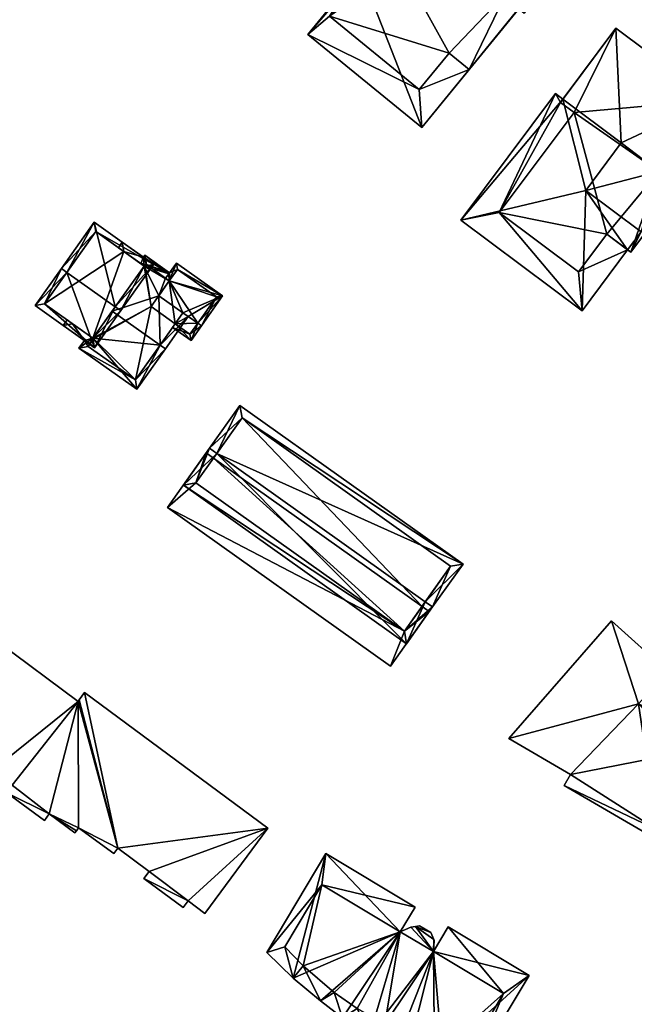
# Model space of a CAD drawing. Header units: inches. Extents: x 2685601 to 2690022, y 1235992 to 1239010.
# Tile 172 of 256: x 2689816 to 2689885, y 1236516 to 1236626. Entities that reach past the tile are written whole.
import ezdxf

# ---------------------------------------------------------------- set-up
doc = ezdxf.new("R2010")
doc.units = ezdxf.units.IN
doc.header["$MEASUREMENT"] = 0
doc.layers.add('Gebaeude Einzelhaus', color=10, linetype='Continuous')

msp = doc.modelspace()

# ---------------------------------------------------------------- meshes
at = {"layer": 'Gebaeude Einzelhaus'}
mesh = msp.add_polyface(dxfattribs=at)
corners = [(2689856.421, 1236633.517, 432.095), (2689867.871, 1236643.523, 432.095), (2689865.653, 1236645.335, 432.095), (2689858.387, 1236631.911, 432.095), (2689854.015, 1236631.085, 432.095), (2689850.465, 1236626.225, 432.095), (2689853.812, 1236631.251, 432.095), (2689848.038, 1236624.181, 432.095), (2689860.495, 1236618.033, 432.095), (2689860.773, 1236613.78, 432.095), (2689866.07, 1236620.266, 432.095), (2689863.819, 1236622.104, 432.095), (2689872.225, 1236626.563, 432.095), (2689871.898, 1236627.401, 432.095), (2689871.618, 1236627.059, 432.095), (2689878.792, 1236634.604, 432.095), (2689876.492, 1236636.483, 432.095), (2689870.204, 1236628.784, 432.095), (2689870.204, 1236628.784, 435.063), (2689876.492, 1236636.483, 435.063), (2689867.871, 1236643.523, 435.063), (2689858.387, 1236631.911, 435.063), (2689850.465, 1236626.225, 435.063), (2689856.421, 1236633.517, 435.063), (2689863.819, 1236622.104, 435.063), (2689860.495, 1236618.033, 435.063), (2689866.07, 1236620.266, 435.063), (2689871.898, 1236627.401, 435.063), (2689878.792, 1236634.604, 420.6), (2689872.225, 1236626.563, 420.6), (2689865.653, 1236645.335, 420.601), (2689854.015, 1236631.085, 420.6), (2689853.812, 1236631.251, 420.6), (2689848.038, 1236624.181, 420.6), (2689860.773, 1236613.78, 420.6), (2689871.618, 1236627.059, 420.6)]
mesh.append_faces([[corners[k] for k in face] for face in [(18, 26, 27), (18, 24, 26), (24, 22, 25), (18, 21, 24), (24, 21, 22), (22, 21, 23), (18, 20, 21), (18, 19, 20), (17, 13, 16), (16, 13, 15), (15, 13, 12), (12, 13, 14), (8, 10, 11), (8, 9, 10), (5, 7, 8), (8, 7, 9), (5, 6, 7), (0, 4, 5), (5, 4, 6), (0, 2, 4), (3, 1, 0), (0, 1, 2)]], dxfattribs={"color": 13})
mesh.append_faces([[corners[k] for k in face] for face in [(19, 18, 16), (16, 18, 17), (18, 27, 17), (17, 27, 13), (26, 14, 27), (27, 14, 13), (26, 10, 14), (26, 24, 10), (10, 24, 11), (24, 25, 11), (11, 25, 8), (25, 22, 8), (8, 22, 5), (22, 23, 5), (5, 23, 0), (3, 0, 21), (21, 0, 23), (21, 20, 3), (3, 20, 1), (19, 16, 20), (20, 16, 1), (31, 33, 32), (31, 34, 33), (31, 35, 34), (35, 28, 29), (31, 30, 35), (35, 30, 28), (12, 14, 29), (29, 14, 35), (10, 35, 14), (10, 34, 35), (10, 9, 34), (9, 7, 34), (34, 7, 33), (7, 6, 33), (33, 6, 32), (6, 4, 32), (32, 4, 31), (4, 2, 31), (31, 2, 30), (16, 30, 1), (1, 30, 2), (16, 28, 30), (16, 15, 28), (15, 12, 28), (28, 12, 29)]], dxfattribs={"color": 41})
mesh = msp.add_polyface(dxfattribs=at)
corners = [(2689875.706, 1236617.581, 432.877), (2689876.277, 1236616.602, 432.877), (2689876.542, 1236616.957, 432.877), (2689869.429, 1236604.285, 432.877), (2689877.788, 1236615.473, 432.877), (2689865.135, 1236603.433, 432.877), (2689878.688, 1236593.306, 432.877), (2689878.292, 1236597.663, 432.877), (2689883.784, 1236600.127, 432.877), (2689881.441, 1236601.878, 432.877), (2689877.788, 1236615.473, 435.845), (2689893.217, 1236616.851, 435.845), (2689882.465, 1236624.884, 435.845), (2689887.266, 1236608.885, 435.845), (2689876.277, 1236616.602, 435.845), (2689881.441, 1236601.878, 435.845), (2689869.429, 1236604.285, 435.845), (2689878.292, 1236597.663, 435.845), (2689884.135, 1236599.865, 435.845), (2689889.582, 1236607.155, 435.845), (2689895.533, 1236615.12, 432.877), (2689893.217, 1236616.851, 432.877), (2689887.266, 1236608.885, 432.877), (2689889.582, 1236607.155, 432.877), (2689865.135, 1236603.433, 418.977), (2689875.706, 1236617.581, 418.977), (2689878.688, 1236593.306, 418.976), (2689883.784, 1236600.127, 418.977), (2689876.542, 1236616.957, 418.977), (2689883.072, 1236612.078, 418.977), (2689879.109, 1236606.773, 418.977), (2689885.296, 1236602.15, 418.977), (2689882.465, 1236624.884, 418.977), (2689884.135, 1236599.865, 418.977), (2689889.582, 1236607.155, 418.977), (2689893.217, 1236616.851, 418.977), (2689887.266, 1236608.885, 418.977), (2689895.533, 1236615.12, 418.977)]
mesh.append_faces([[corners[k] for k in face] for face in [(20, 22, 23), (20, 21, 22), (13, 18, 19), (13, 15, 18), (15, 16, 17), (13, 10, 15), (15, 10, 16), (10, 12, 14), (13, 11, 10), (10, 11, 12), (7, 8, 9), (3, 6, 7), (7, 6, 8), (3, 5, 6), (3, 0, 5), (4, 1, 3), (3, 1, 0), (0, 1, 2)]], dxfattribs={"color": 13})
mesh.append_faces([[corners[k] for k in face] for face in [(37, 36, 35), (37, 34, 36), (23, 37, 20), (23, 34, 37), (20, 37, 21), (21, 37, 35), (36, 29, 35), (35, 29, 32), (32, 29, 28), (36, 30, 29), (34, 31, 36), (36, 31, 30), (34, 33, 31), (31, 33, 27), (12, 21, 32), (32, 21, 35), (12, 11, 21), (11, 13, 21), (21, 13, 22), (23, 22, 19), (19, 22, 13), (18, 23, 19), (18, 33, 23), (23, 33, 34), (33, 8, 27), (8, 15, 9), (33, 18, 8), (8, 18, 15), (15, 17, 9), (9, 17, 7), (17, 16, 7), (7, 16, 3), (16, 10, 3), (3, 10, 4), (1, 4, 14), (14, 4, 10), (14, 2, 1), (2, 32, 28), (14, 12, 2), (2, 12, 32), (28, 24, 25), (28, 30, 24), (24, 30, 26), (26, 30, 27), (27, 30, 31), (28, 29, 30), (25, 2, 28), (25, 0, 2), (26, 27, 6), (6, 27, 8), (6, 5, 26), (26, 5, 24), (5, 0, 24), (24, 0, 25)]], dxfattribs={"color": 41})
mesh = msp.add_polyface(dxfattribs=at)
corners = [(2689821.109, 1236597.612, 426.74), (2689820.498, 1236598.045, 426.74), (2689817.566, 1236593.911, 425.175), (2689824.209, 1236589.203, 425.175), (2689826.528, 1236593.77, 426.74), (2689827.14, 1236593.336, 426.74), (2689830.798, 1236598.498, 424.464), (2689824.155, 1236603.205, 424.464), (2689818.611, 1236594.089, 425.406), (2689824.031, 1236590.248, 425.407), (2689829.753, 1236598.319, 424.734), (2689824.334, 1236602.16, 424.734), (2689826.182, 1236593.282, 424.722), (2689824.031, 1236590.248, 423.237), (2689829.753, 1236598.319, 422.44), (2689827.479, 1236599.931, 422.44), (2689824.334, 1236602.16, 412.531), (2689827.479, 1236599.931, 412.531), (2689818.611, 1236594.089, 412.531), (2689824.031, 1236590.248, 412.531), (2689829.753, 1236598.319, 412.531)]
mesh.append_faces([[corners[k] for k in face] for face in [(0, 8, 1), (11, 0, 1), (7, 11, 1), (10, 11, 6), (6, 11, 7), (5, 9, 4), (4, 10, 5), (5, 10, 6), (8, 9, 3), (3, 9, 5), (1, 8, 2), (2, 8, 3), (4, 7, 0), (0, 7, 1), (5, 6, 4), (4, 6, 7), (0, 3, 4), (4, 3, 5), (0, 2, 3), (0, 1, 2)]], dxfattribs={"color": 13})
mesh.append_faces([[corners[k] for k in face] for face in [(17, 18, 16), (17, 19, 18), (17, 20, 19), (13, 18, 19), (13, 8, 18), (13, 9, 8), (0, 18, 8), (0, 11, 18), (18, 11, 16), (16, 15, 17), (15, 10, 14), (16, 11, 15), (15, 11, 10), (10, 12, 14), (12, 9, 13), (10, 4, 12), (12, 4, 9)]], dxfattribs={"color": 41})
mesh = msp.add_polyface(dxfattribs=at)
corners = [(2689832.494, 1236597.44, 422.12), (2689832.585, 1236597.569, 422.062), (2689829.82, 1236599.529, 422.062), (2689829.66, 1236599.304, 422.163), (2689827.479, 1236599.931, 422.44), (2689827.3, 1236600.976, 422.163), (2689826.867, 1236600.365, 422.44), (2689829.753, 1236598.319, 422.44), (2689831.385, 1236595.009, 423.089), (2689826.182, 1236593.282, 424.722), (2689832.152, 1236596.957, 422.338), (2689831.522, 1236589.498, 424.722), (2689834.687, 1236592.669, 423.09), (2689832.133, 1236589.065, 424.722), (2689834.076, 1236593.102, 423.089), (2689832.56, 1236596.668, 422.338), (2689820.711, 1236591.681, 422.938), (2689821.758, 1236591.86, 423.238), (2689821.145, 1236592.293, 423.237), (2689823.071, 1236590.009, 422.938), (2689824.031, 1236590.248, 423.237), (2689822.466, 1236589.155, 422.52), (2689828.943, 1236584.564, 422.52), (2689829.998, 1236598.484, 422.338), (2689829.368, 1236598.604, 422.436), (2689829.838, 1236598.259, 422.44), (2689823.511, 1236589.334, 422.82), (2689824.116, 1236590.188, 423.237), (2689828.765, 1236585.609, 422.819), (2689827.479, 1236599.931, 412.531), (2689829.368, 1236598.604, 412.531), (2689824.031, 1236590.248, 412.531), (2689824.116, 1236590.188, 412.531), (2689823.511, 1236589.334, 412.531), (2689828.765, 1236585.609, 412.531), (2689833.21, 1236591.88, 422.237), (2689833.21, 1236591.88, 412.531), (2689829.998, 1236598.484, 412.531), (2689832.56, 1236596.668, 412.531), (2689829.838, 1236598.259, 412.531), (2689830.519, 1236593.788, 412.531), (2689829.753, 1236598.319, 412.531)]
mesh.append_faces([[corners[k] for k in face] for face in [(23, 0, 10), (23, 1, 0), (23, 2, 1), (12, 11, 14), (12, 13, 11), (21, 28, 22), (22, 28, 13), (13, 28, 11), (19, 26, 21), (21, 26, 28), (19, 20, 26), (26, 20, 27), (18, 17, 16), (16, 17, 19), (19, 17, 20), (3, 4, 5), (5, 4, 6), (3, 24, 4), (3, 23, 24), (24, 23, 25), (23, 3, 2), (20, 11, 9), (20, 22, 11), (11, 22, 13), (20, 21, 22), (20, 19, 21), (20, 17, 19), (19, 17, 16), (16, 17, 18), (10, 8, 15), (8, 11, 14), (14, 11, 12), (12, 11, 13), (8, 9, 11), (3, 7, 0), (0, 7, 10), (10, 7, 8), (8, 7, 9), (3, 4, 7), (3, 5, 4), (4, 5, 6), (0, 2, 3), (0, 1, 2)]], dxfattribs={"color": 13})
mesh.append_faces([[corners[k] for k in face] for face in [(34, 40, 36), (40, 39, 38), (38, 39, 37), (40, 41, 39), (39, 41, 30), (30, 41, 29), (40, 31, 41), (33, 32, 34), (34, 32, 40), (40, 32, 31), (24, 39, 30), (24, 25, 39), (25, 23, 39), (39, 23, 37), (37, 10, 38), (38, 10, 15), (37, 23, 10), (11, 35, 14), (35, 34, 36), (11, 28, 35), (35, 28, 34), (28, 33, 34), (28, 26, 33), (26, 32, 33), (26, 27, 32), (20, 32, 27), (20, 31, 32), (4, 24, 29), (29, 24, 30)]], dxfattribs={"color": 41})
mesh = msp.add_polyface(dxfattribs=at)
corners = [(2689833.21, 1236591.88, 422.237), (2689832.92, 1236591.472, 421.952), (2689834.989, 1236590.005, 421.952), (2689835.738, 1236591.924, 423.089), (2689836.145, 1236591.635, 423.089), (2689834.687, 1236592.669, 423.09), (2689834.076, 1236593.102, 423.089), (2689832.56, 1236596.668, 422.338), (2689838.519, 1236594.984, 421.573), (2689833.35, 1236598.648, 421.573), (2689832.585, 1236597.569, 422.062), (2689832.494, 1236597.44, 422.12), (2689832.152, 1236596.957, 422.338), (2689831.385, 1236595.009, 423.089), (2689834.87, 1236590.703, 422.237), (2689837.821, 1236594.865, 421.758), (2689833.469, 1236597.95, 421.758), (2689835.738, 1236591.924, 412.531), (2689837.821, 1236594.865, 412.531), (2689833.469, 1236597.95, 412.531), (2689832.56, 1236596.668, 412.531), (2689833.21, 1236591.88, 412.531), (2689834.87, 1236590.703, 412.531), (2689830.519, 1236593.788, 412.531)]
mesh.append_faces([[corners[k] for k in face] for face in [(10, 7, 11), (11, 7, 12), (8, 16, 9), (9, 16, 10), (10, 16, 7), (8, 15, 16), (8, 4, 15), (15, 4, 3), (0, 14, 1), (1, 14, 2), (2, 14, 4), (4, 14, 3), (6, 7, 13), (7, 11, 12), (7, 10, 11), (7, 9, 10), (4, 8, 3), (3, 8, 5), (5, 8, 6), (6, 8, 7), (7, 8, 9), (0, 5, 6), (0, 3, 5), (0, 2, 3), (3, 2, 4), (0, 1, 2)]], dxfattribs={"color": 13})
mesh.append_faces([[corners[k] for k in face] for face in [(17, 20, 18), (18, 20, 19), (17, 21, 20), (20, 21, 23), (17, 22, 21), (3, 14, 17), (17, 14, 22), (22, 14, 21), (21, 14, 0), (7, 16, 20), (20, 16, 19), (16, 15, 19), (19, 15, 18), (15, 17, 18), (15, 3, 17)]], dxfattribs={"color": 41})
mesh = msp.add_polyface(dxfattribs=at)
corners = [(2689861.173, 1236560.824, 424.944), (2689861.988, 1236560.245, 424.944), (2689865.389, 1236565.031, 423.095), (2689837.875, 1236577.383, 424.944), (2689840.461, 1236582.749, 423.095), (2689837.059, 1236577.963, 424.944), (2689834.139, 1236573.854, 423.095), (2689859.066, 1236556.136, 423.095), (2689840.698, 1236581.355, 423.41), (2689835.534, 1236574.09, 423.462), (2689858.83, 1236557.53, 423.462), (2689863.995, 1236564.795, 423.41), (2689860.805, 1236560.307, 415.416), (2689863.995, 1236564.795, 411.165), (2689860.805, 1236560.307, 411.165), (2689858.83, 1236557.53, 415.416), (2689840.698, 1236581.355, 411.165), (2689837.507, 1236576.866, 415.416), (2689837.507, 1236576.866, 411.165), (2689835.534, 1236574.09, 415.416), (2689858.83, 1236557.53, 411.165), (2689835.534, 1236574.09, 411.165)]
mesh.append_faces([[corners[k] for k in face] for face in [(11, 8, 2), (1, 10, 0), (0, 11, 1), (1, 11, 2), (7, 10, 1), (9, 10, 6), (6, 10, 7), (3, 9, 5), (8, 3, 5), (5, 9, 6), (2, 8, 4), (4, 8, 5), (3, 7, 0), (0, 7, 1), (5, 6, 3), (3, 6, 7), (3, 4, 5), (0, 2, 3), (3, 2, 4), (0, 1, 2)]], dxfattribs={"color": 13})
mesh.append_faces([[corners[k] for k in face] for face in [(14, 16, 13), (14, 18, 16), (14, 20, 18), (18, 20, 21), (10, 9, 15), (15, 9, 19), (9, 17, 19), (17, 16, 18), (17, 8, 16), (9, 3, 17), (17, 3, 8), (8, 11, 16), (16, 11, 13), (12, 10, 15), (12, 0, 10), (12, 11, 0), (14, 13, 12), (12, 13, 11)]], dxfattribs={"color": 41})
mesh = msp.add_polyface(dxfattribs=at)
corners = [(2689858.83, 1236557.53, 415.416), (2689832.364, 1236571.358, 415.416), (2689857.293, 1236553.639, 415.416), (2689835.534, 1236574.09, 415.416), (2689836.691, 1236577.446, 415.416), (2689861.62, 1236559.728, 415.416), (2689860.805, 1236560.307, 415.416), (2689837.507, 1236576.866, 415.416), (2689861.62, 1236559.728, 411.165), (2689860.805, 1236560.307, 411.165), (2689836.691, 1236577.446, 411.165), (2689837.507, 1236576.866, 411.165), (2689832.364, 1236571.358, 411.165), (2689857.293, 1236553.639, 411.165), (2689835.534, 1236574.09, 411.165), (2689858.83, 1236557.53, 411.165)]
mesh.append_faces([[corners[k] for k in face] for face in [(4, 3, 7), (0, 5, 6), (0, 2, 5), (4, 1, 3), (3, 1, 0), (0, 1, 2)]], dxfattribs={"color": 13})
mesh.append_faces([[corners[k] for k in face] for face in [(12, 15, 13), (13, 15, 8), (8, 15, 9), (11, 14, 10), (10, 14, 12), (12, 14, 15), (5, 2, 8), (8, 2, 13), (2, 1, 13), (13, 1, 12), (1, 4, 12), (12, 4, 10), (10, 7, 11), (10, 4, 7), (5, 8, 6), (6, 8, 9)]], dxfattribs={"color": 41})
mesh = msp.add_polyface(dxfattribs=at)
corners = [(2689892.553, 1236545.028, 422.927), (2689897.984, 1236540.155, 422.927), (2689899.984, 1236543.584, 422.927), (2689891.81, 1236543.755, 422.927), (2689892.44, 1236547.981, 422.927), (2689891.183, 1236545.826, 422.927), (2689887.083, 1236535.363, 425.487), (2689893.134, 1236531.835, 425.487), (2689897.985, 1236540.155, 425.487), (2689891.81, 1236543.755, 425.487), (2689884.991, 1236549.436, 425.487), (2689892.553, 1236545.028, 425.487), (2689881.986, 1236558.698, 425.487), (2689888.259, 1236553.045, 425.487), (2689870.515, 1236545.54, 425.487), (2689877.408, 1236541.523, 425.487), (2689876.703, 1236540.314, 425.487), (2689886.604, 1236534.541, 425.487), (2689892.44, 1236547.981, 411.384), (2689899.984, 1236543.584, 411.384), (2689891.183, 1236545.826, 411.384), (2689897.671, 1236539.616, 422.927), (2689897.671, 1236539.616, 411.384), (2689897.984, 1236540.155, 411.384), (2689890.126, 1236544.014, 411.384), (2689888.259, 1236553.045, 411.384), (2689884.991, 1236549.436, 411.384), (2689881.986, 1236558.698, 411.384), (2689870.515, 1236545.54, 411.384), (2689877.408, 1236541.523, 411.384), (2689876.703, 1236540.314, 411.384), (2689886.604, 1236534.541, 411.384), (2689887.083, 1236535.363, 411.384), (2689893.134, 1236531.835, 411.384)]
mesh.append_faces([[corners[k] for k in face] for face in [(6, 16, 17), (6, 15, 16), (6, 10, 15), (15, 10, 14), (14, 10, 12), (12, 10, 13), (6, 9, 10), (10, 9, 11), (6, 8, 9), (6, 7, 8), (0, 4, 5), (0, 2, 4), (3, 1, 0), (0, 1, 2)]], dxfattribs={"color": 13})
mesh.append_faces([[corners[k] for k in face] for face in [(32, 22, 33), (32, 24, 22), (24, 26, 20), (26, 27, 25), (26, 28, 27), (32, 29, 24), (24, 29, 26), (26, 29, 28), (32, 30, 29), (32, 31, 30), (10, 5, 26), (26, 5, 20), (10, 11, 5), (5, 11, 0), (11, 9, 0), (0, 9, 3), (9, 1, 3), (9, 8, 1), (7, 21, 8), (8, 21, 1), (7, 33, 21), (21, 33, 22), (7, 6, 33), (33, 6, 32), (6, 17, 32), (32, 17, 31), (17, 16, 31), (31, 16, 30), (16, 15, 30), (30, 15, 29), (15, 14, 29), (29, 14, 28), (14, 12, 28), (28, 12, 27), (12, 13, 27), (27, 13, 25), (13, 10, 25), (25, 10, 26), (23, 20, 19), (19, 20, 18), (22, 24, 23), (23, 24, 20), (1, 19, 2), (21, 23, 1), (1, 23, 19), (21, 22, 23), (5, 4, 20), (20, 4, 18), (4, 2, 18), (18, 2, 19)]], dxfattribs={"color": 41})
mesh = msp.add_polyface(dxfattribs=at)
corners = [(2689813.439, 1236556.298, 419.397), (2689806.46, 1236546.864, 419.397), (2689808.571, 1236545.303, 419.397), (2689812.76, 1236541.998, 419.397), (2689807.856, 1236544.335, 419.397), (2689812.164, 1236541.191, 419.397), (2689812.143, 1236541.163, 419.397), (2689822.359, 1236549.699, 419.397), (2689815.006, 1236540.335, 419.397), (2689819.15, 1236537.125, 419.397), (2689814.389, 1236539.501, 419.397), (2689818.603, 1236536.385, 419.397), (2689822.18, 1236535.254, 419.397), (2689822.003, 1236535.015, 419.397), (2689822.431, 1236535.595, 419.397), (2689826.799, 1236533.295, 419.397), (2689826.354, 1236532.693, 419.397), (2689843.59, 1236535.528, 419.397), (2689830.3, 1236530.705, 419.397), (2689823.093, 1236550.691, 419.397), (2689822.496, 1236549.885, 419.397), (2689834.656, 1236527.406, 419.397), (2689829.714, 1236529.911, 419.397), (2689834.105, 1236526.663, 419.397), (2689836.548, 1236526.008, 419.397), (2689822.003, 1236535.015, 407.985), (2689819.15, 1236537.125, 407.985), (2689822.18, 1236535.254, 407.985), (2689822.431, 1236535.595, 407.985), (2689826.354, 1236532.693, 407.985), (2689826.799, 1236533.295, 407.985), (2689830.3, 1236530.705, 407.985), (2689829.714, 1236529.911, 407.985), (2689834.105, 1236526.663, 407.985), (2689834.656, 1236527.406, 407.985), (2689836.548, 1236526.008, 407.985), (2689843.59, 1236535.528, 407.985), (2689823.093, 1236550.691, 407.986), (2689822.496, 1236549.885, 407.986), (2689822.359, 1236549.699, 407.986), (2689813.439, 1236556.298, 407.986), (2689806.46, 1236546.864, 407.985), (2689808.571, 1236545.303, 407.985), (2689807.856, 1236544.335, 407.985), (2689812.143, 1236541.163, 407.985), (2689812.164, 1236541.191, 407.985), (2689812.76, 1236541.998, 407.985), (2689815.006, 1236540.335, 407.985), (2689814.389, 1236539.501, 407.985), (2689818.603, 1236536.385, 407.985)]
mesh.append_faces([[corners[k] for k in face] for face in [(17, 21, 24), (21, 22, 23), (17, 18, 21), (21, 18, 22), (7, 15, 20), (20, 15, 19), (19, 15, 17), (17, 15, 18), (7, 14, 15), (15, 14, 16), (7, 9, 14), (14, 9, 12), (12, 9, 13), (9, 10, 11), (7, 8, 9), (9, 8, 10), (0, 3, 7), (7, 3, 8), (3, 4, 5), (5, 4, 6), (0, 2, 3), (3, 2, 4), (0, 1, 2)]], dxfattribs={"color": 13})
mesh.append_faces([[corners[k] for k in face] for face in [(47, 26, 48), (48, 26, 49), (26, 27, 25), (26, 28, 27), (28, 30, 29), (31, 34, 32), (32, 34, 33), (30, 36, 31), (31, 36, 34), (34, 36, 35), (30, 37, 36), (30, 38, 37), (46, 39, 47), (47, 39, 26), (26, 39, 28), (28, 39, 30), (30, 39, 38), (46, 40, 39), (46, 42, 40), (40, 42, 41), (44, 43, 45), (45, 43, 46), (46, 43, 42), (9, 11, 26), (26, 11, 49), (11, 10, 49), (49, 10, 48), (10, 8, 48), (48, 8, 47), (8, 3, 47), (47, 3, 46), (3, 5, 46), (46, 5, 45), (5, 6, 45), (45, 6, 44), (6, 4, 44), (44, 4, 43), (4, 2, 43), (43, 2, 42), (2, 1, 42), (42, 1, 41), (1, 0, 41), (41, 0, 40), (0, 7, 40), (40, 7, 39), (7, 20, 39), (39, 20, 38), (20, 19, 38), (38, 19, 37), (19, 17, 37), (37, 17, 36), (17, 24, 36), (36, 24, 35), (24, 21, 35), (35, 21, 34), (21, 23, 34), (34, 23, 33), (23, 22, 33), (33, 22, 32), (22, 18, 32), (32, 18, 31), (18, 15, 31), (31, 15, 30), (15, 16, 30), (30, 16, 29), (16, 14, 29), (29, 14, 28), (14, 12, 28), (28, 12, 27), (12, 13, 27), (27, 13, 25), (13, 9, 25), (25, 9, 26)]], dxfattribs={"color": 41})
mesh = msp.add_polyface(dxfattribs=at)
corners = [(2689849.624, 1236529.221, 420.712), (2689850.065, 1236532.695, 420.712), (2689843.443, 1236521.64, 420.712), (2689860.028, 1236526.728, 420.712), (2689845.47, 1236522.288, 420.712), (2689846.386, 1236518.806, 420.712), (2689847.538, 1236520.176, 420.712), (2689849.446, 1236516.27, 420.712), (2689850.999, 1236517.178, 420.712), (2689851.929, 1236514.35, 420.712), (2689853.546, 1236515.411, 420.712), (2689854.956, 1236512.481, 420.712), (2689856.638, 1236513.645, 420.712), (2689857.904, 1236511.248, 420.712), (2689859.649, 1236512.205, 420.712), (2689862.18, 1236509.446, 420.712), (2689865.768, 1236510.158, 420.712), (2689866.048, 1236507.825, 420.712), (2689863.013, 1236510.919, 420.712), (2689869.908, 1236517.07, 420.712), (2689872.791, 1236519.083, 420.712), (2689863.726, 1236524.513, 420.712), (2689862.078, 1236521.76, 420.712), (2689858.379, 1236523.976, 420.712), (2689847.538, 1236520.176, 423.272), (2689849.624, 1236529.221, 423.272), (2689845.47, 1236522.288, 423.272), (2689858.379, 1236523.976, 423.272), (2689850.999, 1236517.178, 423.272), (2689853.546, 1236515.411, 423.272), (2689856.638, 1236513.645, 423.272), (2689862.078, 1236521.76, 423.272), (2689859.649, 1236512.205, 423.272), (2689863.013, 1236510.919, 423.272), (2689869.908, 1236517.07, 423.272), (2689865.768, 1236510.158, 423.272), (2689862.122, 1236523.116, 423.272), (2689862.173, 1236522.994, 423.272), (2689860.061, 1236524.552, 423.272), (2689859.561, 1236524.468, 423.272), (2689861.803, 1236523.875, 423.272), (2689860.538, 1236524.633, 423.272), (2689862.173, 1236522.994, 420.712), (2689862.122, 1236523.116, 420.712), (2689861.803, 1236523.875, 420.712), (2689860.538, 1236524.633, 420.712), (2689860.061, 1236524.552, 420.712), (2689859.561, 1236524.468, 420.712), (2689859.561, 1236524.468, 409.429), (2689860.061, 1236524.552, 409.429), (2689858.379, 1236523.976, 409.429), (2689860.028, 1236526.728, 409.429), (2689850.065, 1236532.695, 409.429), (2689843.443, 1236521.64, 409.429), (2689846.386, 1236518.806, 409.429), (2689849.446, 1236516.27, 409.429), (2689851.929, 1236514.35, 409.429), (2689854.956, 1236512.481, 409.429), (2689857.904, 1236511.248, 409.429), (2689862.18, 1236509.446, 409.429), (2689866.048, 1236507.825, 409.429), (2689872.791, 1236519.083, 409.429), (2689863.726, 1236524.513, 409.429), (2689862.078, 1236521.76, 409.429), (2689862.173, 1236522.994, 409.429), (2689862.122, 1236523.116, 409.429), (2689861.803, 1236523.875, 409.429), (2689860.538, 1236524.633, 409.429)]
mesh.append_faces([[corners[k] for k in face] for face in [(38, 40, 41), (38, 36, 40), (27, 31, 39), (39, 31, 38), (38, 31, 36), (36, 31, 37), (31, 33, 34), (34, 33, 35), (31, 32, 33), (27, 30, 31), (31, 30, 32), (27, 29, 30), (27, 28, 29), (27, 24, 28), (27, 25, 24), (24, 25, 26), (3, 0, 23), (19, 21, 22), (19, 20, 21), (16, 17, 19), (19, 17, 20), (14, 15, 18), (18, 15, 16), (16, 15, 17), (12, 13, 14), (14, 13, 15), (10, 11, 12), (12, 11, 13), (8, 9, 10), (10, 9, 11), (6, 7, 8), (8, 7, 9), (4, 5, 6), (6, 5, 7), (0, 2, 4), (4, 2, 5), (3, 1, 0), (0, 1, 2)]], dxfattribs={"color": 13})
mesh.append_faces([[corners[k] for k in face] for face in [(65, 49, 66), (66, 49, 67), (50, 52, 51), (50, 54, 52), (52, 54, 53), (50, 55, 54), (50, 56, 55), (50, 57, 56), (59, 61, 60), (64, 63, 65), (65, 63, 49), (49, 63, 48), (48, 63, 50), (50, 63, 57), (57, 63, 58), (58, 63, 59), (59, 63, 61), (61, 63, 62), (45, 44, 67), (67, 44, 66), (46, 45, 49), (49, 45, 67), (44, 43, 66), (66, 43, 65), (43, 42, 65), (65, 42, 64), (42, 22, 64), (64, 22, 63), (22, 21, 63), (63, 21, 62), (21, 20, 62), (62, 20, 61), (20, 17, 61), (61, 17, 60), (17, 15, 60), (60, 15, 59), (15, 13, 59), (59, 13, 58), (13, 11, 58), (58, 11, 57), (11, 9, 57), (57, 9, 56), (9, 7, 56), (56, 7, 55), (7, 5, 55), (55, 5, 54), (5, 2, 54), (54, 2, 53), (2, 1, 53), (53, 1, 52), (1, 3, 52), (52, 3, 51), (3, 23, 51), (51, 23, 50), (23, 47, 50), (50, 47, 48), (47, 46, 48), (48, 46, 49), (18, 16, 33), (33, 16, 35), (14, 18, 32), (32, 18, 33), (12, 14, 30), (30, 14, 32), (10, 12, 29), (29, 12, 30), (8, 10, 28), (28, 10, 29), (6, 8, 24), (24, 8, 28), (4, 6, 26), (26, 6, 24), (0, 4, 25), (25, 4, 26), (23, 0, 27), (27, 0, 25), (47, 23, 39), (39, 23, 27), (46, 47, 38), (38, 47, 39), (45, 46, 41), (41, 46, 38), (44, 45, 40), (40, 45, 41), (43, 44, 36), (36, 44, 40), (42, 43, 37), (37, 43, 36), (22, 42, 31), (31, 42, 37), (19, 22, 34), (34, 22, 31), (16, 19, 35), (35, 19, 34)]], dxfattribs={"color": 41})

doc.saveas('drawing.dxf')
